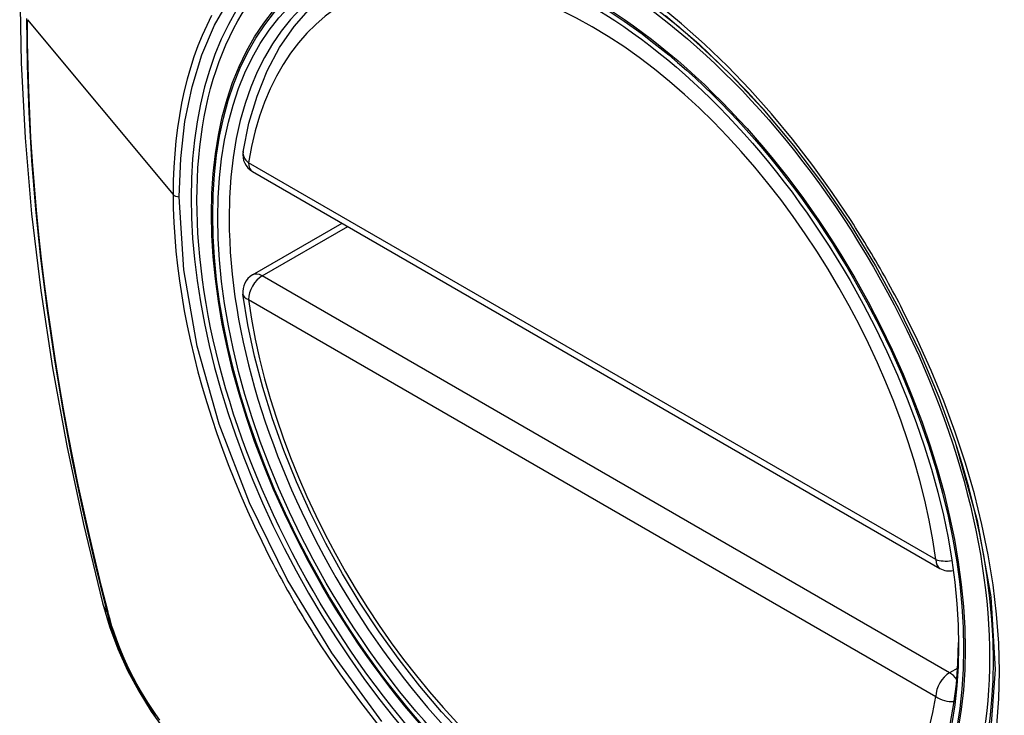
# Model space of a CAD drawing. Header units: inches. Extents: x 378 to 445.2, y 145.3 to 209.5.
# Tile 83 of 129: x 408.236 to 408.837, y 173.726 to 174.151. Entities that reach past the tile are written whole.
import ezdxf

# ---------------------------------------------------------------- set-up
doc = ezdxf.new("R2010")
doc.units = ezdxf.units.IN
doc.header["$MEASUREMENT"] = 0
doc.layers.add('Visible Edges(ANSI)', color=7, linetype='Continuous', lineweight=25)
doc.layers.add('Visible Tangent Edges(ANSI)', color=7, linetype='Continuous', lineweight=25)

msp = doc.modelspace()

# ---------------------------------------------------------------- linework, layer by layer
at = {"layer": 'Visible Edges(ANSI)'}
for p, q in [((408.37824, 174.05779), (408.79798, 173.81545)), ((408.37824, 173.99467), (408.43291, 174.02623))]:
    msp.add_line(p, q, dxfattribs=at)
at = {"layer": 'Visible Edges(ANSI)', "flags": 128}
for points in [[(408.29014, 174.5015), (408.27729, 174.46344), (408.26623, 174.42426), (408.25694, 174.38402), (408.24938, 174.3428), (408.24354, 174.30066), (408.23939, 174.25767), (408.23692, 174.21387), (408.2361, 174.16935), (408.23691, 174.12415), (408.23934, 174.07834), (408.24336, 174.03199), (408.24895, 173.98515), (408.2561, 173.9379), (408.26478, 173.8903), (408.27497, 173.84243), (408.28665, 173.79434)], [(408.37249, 174.06992), (408.37609, 174.0874), (408.38101, 174.10389), (408.38726, 174.11929), (408.39483, 174.13349), (408.40368, 174.14638), (408.4138, 174.15786), (408.42511, 174.1678), (408.43752, 174.17612)], [(408.68992, 174.09604), (408.70865, 174.07374), (408.72641, 174.05025), (408.74315, 174.02563), (408.75872, 174.00013), (408.77301, 173.9739), (408.78595, 173.94711), (408.79742, 173.91999), (408.80736, 173.89262)], [(408.50741, 173.71318), (408.49372, 173.72795), (408.48049, 173.7435), (408.46777, 173.75978), (408.45561, 173.77671), (408.44407, 173.79421), (408.4332, 173.81221), (408.42305, 173.83062), (408.41367, 173.84936), (408.40509, 173.86835), (408.39735, 173.88751), (408.39049, 173.90675), (408.38454, 173.92598), (408.37954, 173.94513), (408.3755, 173.96411), (408.37245, 173.98283)], [(408.28665, 173.79434), (408.29089, 173.78005), (408.29603, 173.76632), (408.30202, 173.75312), (408.30882, 173.7404), (408.31643, 173.72815), (408.32488, 173.71636), (408.33419, 173.70505), (408.34445, 173.69423)]]:
    msp.add_lwpolyline(points, dxfattribs=at)
at = {"layer": 'Visible Edges(ANSI)'}
for centre, start, end in [((408.38415, 174.06802), 170.71815, 240), ((408.38415, 173.98444), 120, 187.82827), ((408.80389, 173.82568), 240, 281.23954)]:
    msp.add_arc(centre, 0.01181, start, end, dxfattribs=at)
msp.add_ellipse((408.58323, 173.89883), major_axis=(0.15994, -0.27703), ratio=0.57735, dxfattribs=at)
msp.add_ellipse((408.58671, 173.90084), major_axis=(0.15748, -0.27276), ratio=0.57735, start_param=2.363977, end_param=7.060801, dxfattribs=at)
at = {"layer": 'Visible Tangent Edges(ANSI)'}
for p, q in [((408.24085, 174.15051), (408.3298, 174.04385)), ((408.79554, 173.82086), (408.3758, 174.06319)), ((408.38415, 173.99408), (408.43637, 174.02423)), ((408.80389, 173.75174), (408.38415, 173.99408)), ((408.3758, 173.97962), (408.79554, 173.73728)), ((408.29017, 173.78822), (408.29005, 173.78867)), ((408.80888, 173.75463), (408.80389, 173.75174))]:
    msp.add_line(p, q, dxfattribs=at)
at = {"layer": 'Visible Tangent Edges(ANSI)', "flags": 128}
for points in [[(408.33354, 174.04227), (408.33441, 174.06584), (408.33702, 174.08835), (408.34137, 174.10952), (408.3474, 174.12913), (408.35507, 174.1471), (408.36436, 174.16335)], [(408.74373, 174.0279), (408.73231, 174.04497), (408.72039, 174.06154), (408.70801, 174.07756), (408.69515, 174.09302), (408.68187, 174.10788), (408.66823, 174.12206), (408.65431, 174.13548), (408.64016, 174.14808), (408.62587, 174.15978)], [(408.35328, 174.15297), (408.3503, 174.14701), (408.34751, 174.14083), (408.34493, 174.13446), (408.34253, 174.12788), (408.34034, 174.12111), (408.33835, 174.11414), (408.33657, 174.10697), (408.33498, 174.09962), (408.33361, 174.09209), (408.33245, 174.0844), (408.33149, 174.07655), (408.33075, 174.06856), (408.33022, 174.06044), (408.32991, 174.0522), (408.3298, 174.04385)], [(408.63038, 174.15314), (408.6507, 174.13576), (408.67061, 174.11665), (408.6899, 174.09602)], [(408.24022, 174.15121), (408.24057, 174.12268), (408.2416, 174.09376), (408.24332, 174.06445), (408.24573, 174.03478), (408.24883, 174.0048), (408.2526, 173.97454), (408.25706, 173.94403), (408.26219, 173.91331), (408.26798, 173.88241), (408.27442, 173.85137), (408.28152, 173.8202), (408.28927, 173.78891)], [(408.29005, 173.78867), (408.28609, 173.80431), (408.28229, 173.81992), (408.27864, 173.8355), (408.27517, 173.85104), (408.27185, 173.86656), (408.2687, 173.88204), (408.26571, 173.89749), (408.26289, 173.91291), (408.26023, 173.92828), (408.25774, 173.9436), (408.25542, 173.95887), (408.25327, 173.97408), (408.25129, 173.98923), (408.24948, 174.00431), (408.24784, 174.01932), (408.24637, 174.03426), (408.24508, 174.04912), (408.24395, 174.06389), (408.243, 174.07857), (408.24223, 174.09316), (408.24162, 174.10766), (408.24119, 174.12205), (408.24094, 174.13633), (408.24085, 174.15051)], [(408.3298, 174.04385), (408.32991, 174.03535), (408.33023, 174.02671), (408.33077, 174.01796), (408.33151, 174.00909), (408.33247, 174.00013), (408.33363, 173.99108), (408.33501, 173.98195), (408.33659, 173.97276), (408.33837, 173.96352), (408.34036, 173.95424), (408.34254, 173.94492), (408.34494, 173.93555), (408.34754, 173.92614), (408.35033, 173.91669), (408.35333, 173.90722), (408.35652, 173.89774), (408.3599, 173.88826), (408.36346, 173.8788), (408.3672, 173.86937), (408.37113, 173.85997), (408.37522, 173.85061), (408.37949, 173.84129), (408.38392, 173.83203), (408.38852, 173.82282)], [(408.45732, 173.72196), (408.42661, 173.76386), (408.39947, 173.80869), (408.37646, 173.85554), (408.35798, 173.90348), (408.3445, 173.95126), (408.33631, 173.99787), (408.33354, 174.04227)], [(408.77525, 173.97329), (408.77405, 173.97562), (408.77284, 173.97795), (408.77161, 173.98027), (408.77038, 173.98259), (408.76914, 173.9849), (408.76789, 173.98721), (408.76662, 173.98952), (408.76535, 173.99182), (408.76407, 173.99411), (408.76278, 173.9964), (408.76148, 173.99869), (408.76017, 174.00097), (408.75885, 174.00324), (408.75752, 174.00551), (408.75618, 174.00778), (408.75483, 174.01004), (408.75348, 174.01229), (408.75211, 174.01454), (408.75074, 174.01678), (408.74935, 174.01902), (408.74796, 174.02124), (408.74656, 174.02347), (408.74515, 174.02569), (408.74373, 174.0279)], [(408.83269, 173.71977), (408.83398, 173.73589), (408.83441, 173.75259), (408.83397, 173.7698), (408.83266, 173.78744), (408.8305, 173.80543), (408.8275, 173.82372), (408.82368, 173.84225), (408.81904, 173.86096), (408.8136, 173.87979), (408.80738, 173.89868), (408.8004, 173.91755), (408.7927, 173.93631), (408.78431, 173.9549), (408.77525, 173.97329)], [(408.80736, 173.89263), (408.82082, 173.8448), (408.829, 173.79813), (408.83167, 173.75363), (408.82875, 173.71242)], [(408.38852, 173.82282), (408.38972, 173.82049), (408.39093, 173.81816), (408.39215, 173.81583), (408.39338, 173.81351), (408.39462, 173.81119), (408.39587, 173.80888), (408.39713, 173.80658), (408.3984, 173.80427), (408.39968, 173.80198), (408.40097, 173.79969), (408.40227, 173.7974), (408.40358, 173.79512), (408.4049, 173.79285), (408.40623, 173.79058), (408.40757, 173.78831), (408.40891, 173.78605), (408.41027, 173.7838), (408.41164, 173.78156), (408.41302, 173.77932), (408.41441, 173.77708), (408.4158, 173.77486), (408.41721, 173.77264), (408.41863, 173.77042), (408.42005, 173.76821)], [(408.28927, 173.78891), (408.29036, 173.78486), (408.29157, 173.7808), (408.29288, 173.77673), (408.2943, 173.77265), (408.29582, 173.76858), (408.29745, 173.76452), (408.29918, 173.76047), (408.30101, 173.75644), (408.30293, 173.75244), (408.30494, 173.74847), (408.30705, 173.74453), (408.30924, 173.74064), (408.31151, 173.7368), (408.31387, 173.73301), (408.3163, 173.72928), (408.31881, 173.72561)], [(408.32168, 173.72275), (408.31916, 173.72627), (408.31671, 173.72986), (408.31434, 173.73351), (408.31204, 173.73721), (408.30981, 173.74097), (408.30767, 173.74478), (408.30561, 173.74862), (408.30364, 173.75251), (408.30176, 173.75642), (408.29996, 173.76036), (408.29826, 173.76432), (408.29666, 173.76829), (408.29516, 173.77228), (408.29376, 173.77627), (408.29246, 173.78026), (408.29126, 173.78424), (408.29017, 173.78822)], [(408.42005, 173.76821), (408.43152, 173.75116), (408.44352, 173.73459), (408.45599, 173.71854)]]:
    msp.add_lwpolyline(points, dxfattribs=at)
at = {"layer": 'Visible Tangent Edges(ANSI)'}
for centre, major_axis, ratio, start_param, end_param in [((408.58572, 173.90027), (-0.17318, 0.29996), 0.57735, 5.05527, 10.652693), ((408.58567, 173.90024), (-0.15059, 0.26083), 0.57735, 4.097754, 6.89782), ((408.38415, 174.06802), (-0.01166, 0.00191), 0.667065, 0, 0.886663), ((408.38415, 174.06802), (-0.00591, -0.01023), 0.57735, 5.497787, 6.283185), ((408.33424, 174.04508), (0.00492, 0), 0.57735, 3.590316, 4.570492), ((408.38415, 173.98444), (-0.00591, -0.01023), 0.57735, 3.926991, 5.497787), ((408.38415, 173.98444), (-0.00591, 0.01023), 0.57735, 5.497787, 6.283185), ((408.38415, 173.98444), (-0.0117, -0.00161), 0.470841, 0, 0.713429), ((408.58567, 173.90024), (0.15059, -0.26083), 0.57735, 4.097754, 6.89782), ((408.80389, 173.82568), (-0.00591, -0.01023), 0.57735, 5.497787, 6.283185), ((408.80389, 173.82568), (-0.0117, -0.00161), 0.470841, 0.713429, 1.626628), ((408.40102, 173.82381), (-0.11437, -0.02947), 0.354513, 0, 0.141666), ((408.29858, 173.79182), (-0.00953, -0.00245), 0.359305, 0.141946, 0.405653), ((408.80389, 173.7421), (0.00591, 0.01023), 0.57735, 0.785398, 2.356194), ((408.80389, 173.7421), (0.00591, -0.01023), 0.57735, 1.792602, 2.356194), ((408.80389, 173.7421), (0.01166, -0.00191), 0.667065, 4.028256, 5.068346)]:
    msp.add_ellipse(centre, major_axis=major_axis, ratio=ratio, start_param=start_param, end_param=end_param, dxfattribs=at)
for centre, major_axis in [((408.58631, 173.90061), (-0.17111, 0.29637)), ((408.58333, 173.89889), (0.1627, -0.2818)), ((408.58323, 173.89883), (-0.1621, 0.28076))]:
    msp.add_ellipse(centre, major_axis=major_axis, ratio=0.57735, dxfattribs=at)

doc.saveas('drawing.dxf')
